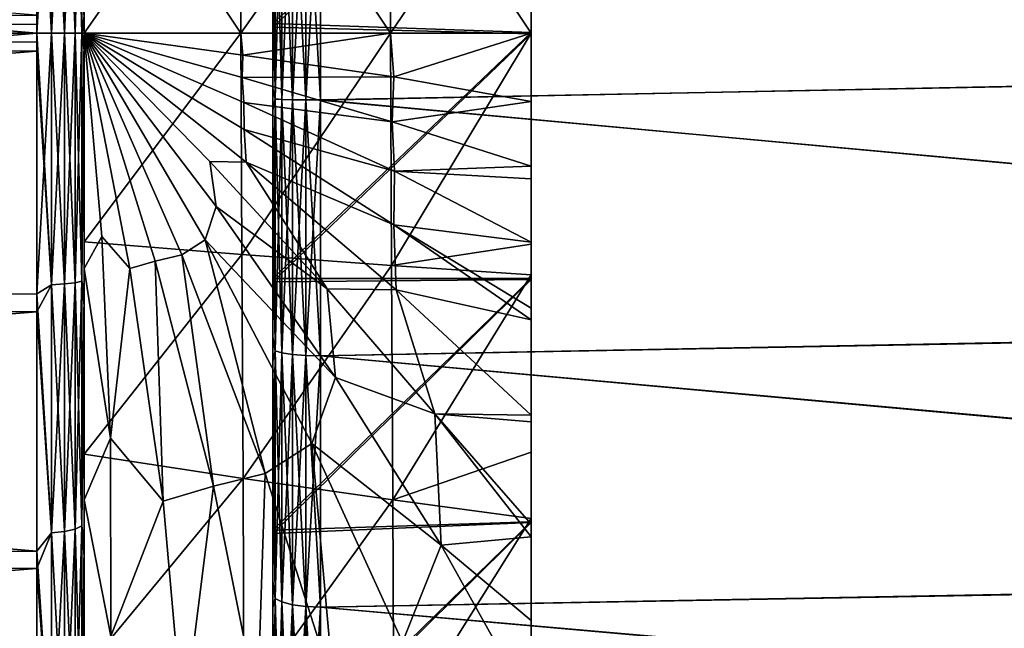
# Model space of a CAD drawing. Header units: metres. Extents: x 59 to 132, y -85 to 85.
# Tile 14 of 35: x 103 to 114, y -6 to 0. Entities that reach past the tile are written whole.
import ezdxf

# ---------------------------------------------------------------- set-up
doc = ezdxf.new("R2010")
doc.units = ezdxf.units.M
doc.layers.add('solid_21424500', color=7, linetype='CONTINUOUS')

msp = doc.modelspace()

# ---------------------------------------------------------------- linework, layer by layer
at = {"layer": 'solid_21424500'}
for points in [[(108.736504, 12.325272, 17.818939), (108.736504, 2.196458, 17.332869), (108.736504, 0, 17.471716)], [(108.736504, -12.298341, 17.837694), (108.736504, 12.325272, 17.818939), (108.736504, 0, 17.471716)], [(108.736504, -12.298341, 17.837694), (108.736504, 10.074812, 19.181723), (108.736504, 12.325272, 17.818939)], [(108.736504, 12.298341, -17.837694), (108.736504, 0, -17.471716), (108.736504, 2.207657, -17.331434)], [(108.736504, 12.298341, -17.837694), (108.736504, -12.325272, -17.818939), (108.736504, 0, -17.471716)], [(108.736504, 12.298341, -17.837694), (108.736504, -10.074812, -19.181723), (108.736504, -12.325272, -17.818939)], [(108.736504, 12.298341, -17.837694), (108.736504, 10.057593, -19.190788), (108.736504, -10.074812, -19.181723)], [(108.736504, -10.057593, 19.190788), (108.736504, 7.682582, 20.258234), (108.736504, 10.074812, 19.181723)], [(108.736504, -12.298341, 17.837694), (108.736504, -10.057593, 19.190788), (108.736504, 10.074812, 19.181723)], [(108.736504, 10.057593, -19.190788), (108.736504, -7.682582, -20.258234), (108.736504, -10.074812, -19.181723)], [(108.736504, 10.057593, -19.190788), (108.736504, 7.676403, -20.260729), (108.736504, -7.682582, -20.258234)], [(108.736504, -5.185718, 21.036776), (108.736504, 5.181987, 21.03776), (108.736504, 7.682582, 20.258234)], [(108.736504, -7.676403, 20.260729), (108.736504, -5.185718, 21.036776), (108.736504, 7.682582, 20.258234)], [(108.736504, -10.057593, 19.190788), (108.736504, -7.676403, 20.260729), (108.736504, 7.682582, 20.258234)], [(108.736504, 7.676403, -20.260729), (108.736504, 5.185718, -21.036776), (108.736504, -7.682582, -20.258234)], [(108.736504, 5.185718, -21.036776), (108.736504, -5.181987, -21.03776), (108.736504, -7.682582, -20.258234)], [(108.736504, 5.185718, -21.036776), (108.736504, 2.612678, -21.508501), (108.736504, -5.181987, -21.03776)], [(108.736504, -2.612678, 21.508501), (108.736504, 2.602266, 21.509672), (108.736504, 5.181987, 21.03776)], [(108.736504, -5.185718, 21.036776), (108.736504, -2.612678, 21.508501), (108.736504, 5.181987, 21.03776)], [(71.256592, 2.772344, 22.832304), (71.256592, 0, 23), (103.5, 0.190951, 22.999207)], [(71.256592, 2.772344, -22.832304), (103.5, 0, -23), (71.256592, 0, -23)], [(71.256592, 2.772344, -22.832304), (103.5, 2.765053, -22.833189), (103.5, 0, -23)], [(103.65406, 0, -22.975674), (103.5, 0, -23), (103.5, 2.765053, -22.833189)], [(103.65406, 2.667313, -22.82032), (103.65406, 0, -22.975674), (103.5, 2.765053, -22.833189)], [(104, 2.724599, -22.334095), (104, 0.00232, -22.499784), (103.975525, 2.630028, -22.501328)], [(104, 2.490989, -20.452543), (104, 0.00232, -22.499784), (104, 2.724599, -22.334095)], [(106, 2.807757, -22.223089), (106, 0.103065, -22.399103), (108.736504, 2.612678, -21.508501)], [(106, 1.85112, -22.418625), (106, 0.103065, -22.399103), (106, 2.807757, -22.223089)], [(106, 0.06335, 22.399336), (106, 2.762359, 22.22883), (108.736504, 2.602266, 21.509672)], [(106, 2.059585, 22.400526), (106, 2.762359, 22.22883), (106, 0.06335, 22.399336)], [(103.65406, 2.667313, 22.82032), (103.5, 0.095476, 22.999802), (103.5, 0, 23)], [(103.65406, 0, 22.975674), (103.65406, 2.667313, 22.82032), (103.5, 0, 23)], [(103.65406, 2.667313, 22.82032), (103.5, 0.190951, 22.999207), (103.5, 0.095476, 22.999802)], [(103.79364, 0, -22.904694), (103.65406, 0, -22.975674), (103.65406, 2.667313, -22.82032)], [(103.79364, 2.659073, -22.749819), (103.79364, 0, -22.904694), (103.65406, 2.667313, -22.82032)], [(103.79364, 2.659073, 22.749819), (103.65406, 2.667313, 22.82032), (103.65406, 0, 22.975674)], [(103.79364, 2.659073, 22.749819), (103.65406, 0, 22.975674), (103.79364, 0, 22.904694)], [(103.904419, 2.646224, 22.639894), (103.79364, 2.659073, 22.749819), (103.79364, 0, 22.904694)], [(103.904419, 0, -22.79402), (103.79364, 0, -22.904694), (103.79364, 2.659073, -22.749819)], [(103.904419, 2.646224, -22.639894), (103.904419, 0, -22.79402), (103.79364, 2.659073, -22.749819)], [(103.904419, 2.646224, 22.639894), (103.79364, 0, 22.904694), (103.904419, 0, 22.79402)], [(103.904419, 2.646224, 22.639894), (103.904419, 0, 22.79402), (103.975525, 2.630028, 22.501328)], [(103.904419, 2.646224, -22.639894), (103.975525, 2.630028, -22.501328), (103.975525, 0, -22.654509)], [(103.904419, 2.646224, -22.639894), (103.975525, 0, -22.654509), (103.904419, 0, -22.79402)], [(103.904419, 0, 22.79402), (103.975525, 0, 22.654509), (103.975525, 2.630028, 22.501328)], [(103.975525, 2.630028, 22.501328), (103.975525, 0, 22.654509), (104, 0.181483, 22.49976)], [(104, 0.00232, -22.499784), (103.975525, 0, -22.654509), (103.975525, 2.630028, -22.501328)], [(106, 0.103065, -22.399103), (108.736504, 0.006306, -21.666183), (108.736504, 2.612678, -21.508501)], [(108.736504, 2.612678, -21.508501), (108.736504, -2.602266, -21.509672), (108.736504, -5.181987, -21.03776)], [(108.736504, 2.612678, -21.508501), (108.736504, 0.006306, -21.666183), (108.736504, -2.602266, -21.509672)], [(104, 2.504556, 20.450762), (104, 0.181483, 22.49976), (104, 0.093894, 22.49976)], [(104, 0, 20.603952), (104, 2.504556, 20.450762), (104, 0.093894, 22.49976)], [(105.661659, 2.373663, 19.548876), (104, 2.504556, 20.450762), (104, 0, 20.603952)], [(106, 0.06335, 22.399336), (108.736504, 2.602266, 21.509672), (108.736504, -0.006306, 21.666183)], [(130.952866, -0.223223, 22.781147), (130.956573, 2.507928, 22.643747), (106.504364, 2.012218, 22.907391)], [(108.736504, -2.612678, 21.508501), (108.736504, -0.006306, 21.666183), (108.736504, 2.602266, 21.509672)], [(104, 2.490989, -20.452543), (104, 0, -20.603952), (104, 0.00232, -22.499784)], [(105.661659, 0, -19.692455), (104, 0, -20.603952), (104, 2.490989, -20.452543)], [(105.661659, 0, -19.692455), (104, 2.490989, -20.452543), (105.661659, 2.373663, -19.548876)], [(130.956497, 2.482831, -22.646513), (130.952866, -0.242492, -22.780949), (106.504364, 2.012451, -22.90737)], [(105.661659, 2.373663, 19.548876), (104, 0, 20.603952), (105.661659, 0, 19.692455)], [(105.661659, 2.373663, 19.548876), (105.661659, 0, 19.692455), (107.245705, 2.247409, 18.509079)], [(105.661659, 2.373663, -19.548876), (107.245705, 2.247409, -18.509079), (107.245705, 0, -18.645023)], [(105.661659, 0, -19.692455), (105.661659, 2.373663, -19.548876), (107.245705, 0, -18.645023)], [(105.661659, 0, 19.692455), (107.245705, 0, 18.645023), (107.245705, 2.247409, 18.509079)], [(108.736504, 2.196458, 17.332869), (107.245705, 2.247409, 18.509079), (107.245705, 0, 18.645023)], [(108.736504, 0, -17.471716), (107.245705, 0, -18.645023), (107.245705, 2.247409, -18.509079)], [(108.736504, 2.207657, -17.331434), (108.736504, 0, -17.471716), (107.245705, 2.247409, -18.509079)], [(108.736504, 2.196458, 17.332869), (107.245705, 0, 18.645023), (108.736504, 0, 17.471716)], [(106, -0.584656, 22.487967), (106, 2.059585, 22.400526), (106, 0.06335, 22.399336)], [(106.024742, 1.982003, 22.564075), (106, 2.059585, 22.400526), (106, -0.584656, 22.487967)], [(106.024742, 1.982347, -22.564045), (106.024742, -0.698199, -22.640192), (106, 1.85112, -22.418625)], [(106.096611, -0.702518, -22.780218), (106.024742, 1.982347, -22.564045), (106.096611, 1.994608, -22.703598)], [(106.096611, 1.994262, 22.703629), (106.024742, 1.982003, 22.564075), (106.024742, -0.698545, 22.640182)], [(106.096611, 1.994262, 22.703629), (106.024742, -0.698545, 22.640182), (106.096611, -0.702865, 22.780207)], [(106.096611, -0.702518, -22.780218), (106.024742, -0.698199, -22.640192), (106.024742, 1.982347, -22.564045)], [(106.096611, 1.994608, -22.703598), (106.208488, 2.004304, -22.813969), (106.208488, -0.705933, -22.890961)], [(106.096611, -0.702865, 22.780207), (106.208488, -0.706282, 22.890951), (106.208488, 2.003956, 22.813999)], [(106.096611, 1.994262, 22.703629), (106.096611, -0.702865, 22.780207), (106.208488, 2.003956, 22.813999)], [(106.096611, -0.702518, -22.780218), (106.096611, 1.994608, -22.703598), (106.208488, -0.705933, -22.890961)], [(106.208488, 2.004304, -22.813969), (106.349266, 2.010475, -22.884211), (106.349266, -0.708106, -22.961439)], [(106.208488, -0.706282, 22.890951), (106.349266, -0.708456, 22.96143), (106.349266, 2.010126, 22.884241)], [(106.208488, 2.003956, 22.813999), (106.208488, -0.706282, 22.890951), (106.349266, 2.010126, 22.884241)], [(106.208488, -0.705933, -22.890961), (106.208488, 2.004304, -22.813969), (106.349266, -0.708106, -22.961439)], [(106.349266, 2.010475, -22.884211), (106.504364, 2.012451, -22.90737), (106.504364, -0.708889, -22.984669)], [(106.349266, -0.708456, 22.96143), (106.504364, -0.709107, 22.984663), (106.504364, 2.012218, 22.907391)], [(106.349266, 2.010126, 22.884241), (106.349266, -0.708456, 22.96143), (106.504364, 2.012218, 22.907391)], [(106.349266, -0.708106, -22.961439), (106.349266, 2.010475, -22.884211), (106.504364, -0.708889, -22.984669)], [(130.952866, -0.242492, -22.780949), (106.504364, -0.708889, -22.984669), (106.504364, 2.012451, -22.90737)], [(130.952866, -0.223223, 22.781147), (106.504364, 2.012218, 22.907391), (106.504364, -0.709107, 22.984663)], [(106.024742, -0.698545, 22.640182), (106.024742, 1.982003, 22.564075), (106, -0.584656, 22.487967)], [(106, 1.85112, -22.418625), (106, -0.817205, -22.480452), (106, 0.103065, -22.399103)], [(106.024742, -0.698199, -22.640192), (106, -0.817205, -22.480452), (106, 1.85112, -22.418625)], [(103.5, 0.095476, 22.999802), (103.5, 0.190951, 22.999207), (71.256592, 0, 23)], [(103.975525, 0, 22.654509), (104, 0.093894, 22.49976), (104, 0.181483, 22.49976)], [(103.5, 0.095476, 22.999802), (71.256592, 0, 23), (103.5, 0, 23)], [(103.5, 0, 23), (71.256592, 0, 23), (71.256592, -2.772344, 22.832304)], [(103.5, -2.765053, 22.833189), (103.5, 0, 23), (71.256592, -2.772344, 22.832304)], [(103.5, -0.190951, -22.999207), (71.256592, -2.772344, -22.832304), (71.256592, 0, -23)], [(103.5, -0.095476, -22.999802), (103.5, -0.190951, -22.999207), (71.256592, 0, -23)], [(103.5, 0, -23), (103.5, -0.095476, -22.999802), (71.256592, 0, -23)], [(103.65406, 0, 22.975674), (103.5, 0, 23), (103.5, -2.765053, 22.833189)], [(103.65406, -2.667313, 22.82032), (103.65406, 0, 22.975674), (103.5, -2.765053, 22.833189)], [(103.65406, -2.667313, -22.82032), (103.5, -0.095476, -22.999802), (103.5, 0, -23)], [(103.65406, -2.667313, -22.82032), (103.5, 0, -23), (103.65406, 0, -22.975674)], [(103.79364, -2.659073, -22.749819), (103.65406, 0, -22.975674), (103.79364, 0, -22.904694)], [(103.65406, -2.667313, 22.82032), (103.79364, 0, 22.904694), (103.65406, 0, 22.975674)], [(103.79364, -2.659073, 22.749819), (103.79364, 0, 22.904694), (103.65406, -2.667313, 22.82032)], [(103.79364, -2.659073, 22.749819), (103.904419, 0, 22.79402), (103.79364, 0, 22.904694)], [(103.904419, -2.646224, -22.639894), (103.79364, 0, -22.904694), (103.904419, 0, -22.79402)], [(103.904419, -2.646224, -22.639894), (103.79364, -2.659073, -22.749819), (103.79364, 0, -22.904694)], [(103.904419, -2.646224, 22.639894), (103.904419, 0, 22.79402), (103.79364, -2.659073, 22.749819)], [(103.904419, -2.646224, 22.639894), (103.975525, 0, 22.654509), (103.904419, 0, 22.79402)], [(103.975525, -2.630028, -22.501328), (103.904419, 0, -22.79402), (103.975525, 0, -22.654509)], [(103.975525, 0, 22.654509), (104, -0.002585, 22.49976), (104, 0.093894, 22.49976)], [(104, -0.093893, -22.499784), (103.975525, 0, -22.654509), (104, 0.00232, -22.499784)], [(104, -0.181239, -22.499784), (103.975525, 0, -22.654509), (104, -0.093893, -22.499784)], [(103.975525, -2.630028, -22.501328), (103.975525, 0, -22.654509), (104, -0.181239, -22.499784)], [(104, 0, 20.603952), (104, 0.093894, 22.49976), (104, -0.002585, 22.49976)], [(104, 0, -20.603952), (104, -0.093893, -22.499784), (104, 0.00232, -22.499784)], [(104, -2.49676, -20.452095), (104, -0.093893, -22.499784), (104, 0, -20.603952)], [(104.187164, -2.156871, -20.396313), (104, -2.49676, -20.452095), (104, 0, -20.603952)], [(105.682205, -0.232836, -19.678665), (104, 0, -20.603952), (105.661659, 0, -19.692455)], [(105.035072, -2.350302, -19.919033), (104, 0, -20.603952), (105.284309, -2.19059, -19.794441)], [(105.397865, -1.836519, -19.764103), (105.284309, -2.19059, -19.794441), (104, 0, -20.603952)], [(104.754532, -2.416623, -20.067104), (104, 0, -20.603952), (105.035072, -2.350302, -19.919033)], [(105.333458, -1.360007, -19.84025), (105.397865, -1.836519, -19.764103), (104, 0, -20.603952)], [(105.718094, -1.367951, -19.610638), (105.333458, -1.360007, -19.84025), (104, 0, -20.603952)], [(105.695839, -1.021471, -19.645252), (105.718094, -1.367951, -19.610638), (104, 0, -20.603952)], [(105.692055, -0.734184, -19.660379), (105.695839, -1.021471, -19.645252), (104, 0, -20.603952)], [(105.675079, -0.471303, -19.678709), (105.692055, -0.734184, -19.660379), (104, 0, -20.603952)], [(105.682205, -0.232836, -19.678665), (105.675079, -0.471303, -19.678709), (104, 0, -20.603952)], [(104.485107, -2.495547, -20.202543), (104, 0, -20.603952), (104.754532, -2.416623, -20.067104)], [(104.187164, -2.156871, -20.396313), (104, 0, -20.603952), (104.485107, -2.495547, -20.202543)], [(106, 0.103065, -22.399103), (106, -2.599383, -22.248514), (108.736504, 0.006306, -21.666183)], [(106, -3.481039, -22.224485), (106, -2.599383, -22.248514), (106, 0.103065, -22.399103)], [(106, -0.817205, -22.480452), (106, -3.481039, -22.224485), (106, 0.103065, -22.399103)], [(106, -2.635266, 22.244225), (106, 0.06335, 22.399336), (108.736504, -0.006306, 21.666183)], [(106, -3.223547, 22.262957), (106, 0.06335, 22.399336), (106, -2.635266, 22.244225)], [(106, -3.223547, 22.262957), (106, -0.584656, 22.487967), (106, 0.06335, 22.399336)], [(106, -2.599383, -22.248514), (108.736504, -2.602266, -21.509672), (108.736504, 0.006306, -21.666183)], [(107.257721, -2.462229, 18.472969), (108.736504, 0, 17.471716), (107.245705, 0, 18.645023)], [(107.280243, -0.464026, -18.614244), (107.245705, 0, -18.645023), (108.736504, 0, -17.471716)], [(107.257721, -2.462229, 18.472969), (108.736504, -2.237816, 17.32777), (108.736504, 0, 17.471716)], [(107.280243, -0.464026, -18.614244), (108.736504, 0, -17.471716), (108.736504, -0.723453, -17.455524)], [(108.736504, -2.237816, 17.32777), (108.736504, -12.298341, 17.837694), (108.736504, 0, 17.471716)], [(108.736504, -0.723453, -17.455524), (108.736504, 0, -17.471716), (108.736504, -12.325272, -17.818939)], [(103.65406, -2.667313, -22.82032), (103.5, -0.190951, -22.999207), (103.5, -0.095476, -22.999802)], [(103.79364, -2.659073, -22.749819), (103.65406, -2.667313, -22.82032), (103.65406, 0, -22.975674)], [(103.904419, -2.646224, 22.639894), (103.975525, -2.630028, 22.501328), (103.975525, 0, 22.654509)], [(103.904419, -2.646224, -22.639894), (103.904419, 0, -22.79402), (103.975525, -2.630028, -22.501328)], [(103.975525, -2.630028, 22.501328), (104, -0.002585, 22.49976), (103.975525, 0, 22.654509)], [(103.975525, -2.630028, 22.501328), (104, -2.724661, 22.334089), (104, -0.002585, 22.49976)], [(104, -2.21248, 20.48802), (104, 0, 20.603952), (104, -0.002585, 22.49976)], [(105.661659, 0, 19.692455), (104, 0, 20.603952), (104, -2.21248, 20.48802)], [(105.671967, -2.347665, 19.545748), (105.661659, 0, 19.692455), (104, -2.21248, 20.48802)], [(104, -2.21248, 20.48802), (104, -0.002585, 22.49976), (104, -2.724661, 22.334089)], [(104, -2.49676, -20.452095), (104, -0.181239, -22.499784), (104, -0.093893, -22.499784)], [(105.671967, -2.347665, 19.545748), (107.245705, 0, 18.645023), (105.661659, 0, 19.692455)], [(105.682205, -0.232836, -19.678665), (105.661659, 0, -19.692455), (107.245705, 0, -18.645023)], [(105.671967, -2.347665, 19.545748), (107.257721, -2.462229, 18.472969), (107.245705, 0, 18.645023)], [(105.682205, -0.232836, -19.678665), (107.245705, 0, -18.645023), (107.280243, -0.464026, -18.614244)], [(106, -2.635266, 22.244225), (108.736504, -0.006306, 21.666183), (108.736504, -2.612678, 21.508501)], [(103.5, -0.190951, -22.999207), (103.5, -2.954523, -22.809444), (71.256592, -2.772344, -22.832304)], [(103.65406, -2.667313, -22.82032), (103.5, -2.954523, -22.809444), (103.5, -0.190951, -22.999207)], [(103.975525, -2.630028, -22.501328), (104, -0.181239, -22.499784), (104, -2.892863, -22.313019)], [(104, -2.49676, -20.452095), (104, -2.892863, -22.313019), (104, -0.181239, -22.499784)], [(105.682205, -0.232836, -19.678665), (107.280243, -0.464026, -18.614244), (105.675079, -0.471303, -19.678709)], [(130.957977, -2.948258, 22.590622), (130.952866, -0.223223, 22.781147), (106.504364, -0.709107, 22.984663)], [(130.952866, -0.242492, -22.780949), (130.958038, -2.965708, -22.588337), (106.504364, -0.708889, -22.984669)], [(107.280243, -0.464026, -18.614244), (107.262802, -0.939146, -18.608978), (105.675079, -0.471303, -19.678709)], [(105.675079, -0.471303, -19.678709), (107.262802, -0.939146, -18.608978), (105.692055, -0.734184, -19.660379)], [(107.280243, -0.464026, -18.614244), (108.736504, -0.723453, -17.455524), (107.262802, -0.939146, -18.608978)], [(106.024742, -0.698545, 22.640182), (106, -0.584656, 22.487967), (106, -3.223547, 22.262957)], [(106.024742, -0.698199, -22.640192), (106.024742, -3.36896, -22.399015), (106, -0.817205, -22.480452)], [(106.024742, -3.369302, 22.398964), (106.024742, -0.698545, 22.640182), (106, -3.223547, 22.262957)], [(106.096611, -3.389796, -22.53755), (106.024742, -3.36896, -22.399015), (106.024742, -0.698199, -22.640192)], [(106.096611, -3.389796, -22.53755), (106.024742, -0.698199, -22.640192), (106.096611, -0.702518, -22.780218)], [(106.096611, -0.702865, 22.780207), (106.024742, -0.698545, 22.640182), (106.024742, -3.369302, 22.398964)], [(106.096611, -0.702865, 22.780207), (106.024742, -3.369302, 22.398964), (106.096611, -3.39014, 22.537498)], [(106.096611, -0.702518, -22.780218), (106.208488, -0.705933, -22.890961), (106.208488, -3.406276, -22.647114)], [(106.096611, -3.389796, -22.53755), (106.096611, -0.702518, -22.780218), (106.208488, -3.406276, -22.647114)], [(106.096611, -0.702865, 22.780207), (106.096611, -3.39014, 22.537498), (106.208488, -0.706282, 22.890951)], [(106.096611, -3.39014, 22.537498), (106.208488, -3.406621, 22.64706), (106.208488, -0.706282, 22.890951)], [(106.208488, -0.705933, -22.890961), (106.349266, -0.708106, -22.961439), (106.349266, -3.416763, -22.716841)], [(106.208488, -3.406276, -22.647114), (106.208488, -0.705933, -22.890961), (106.349266, -3.416763, -22.716841)], [(106.208488, -0.706282, 22.890951), (106.208488, -3.406621, 22.64706), (106.349266, -0.708456, 22.96143)], [(106.208488, -3.406621, 22.64706), (106.349266, -3.417109, 22.716789), (106.349266, -0.708456, 22.96143)], [(106.349266, -0.708106, -22.961439), (106.504364, -0.708889, -22.984669), (106.504364, -3.420294, -22.739815)], [(106.349266, -3.416763, -22.716841), (106.349266, -0.708106, -22.961439), (106.504364, -3.420294, -22.739815)], [(106.349266, -0.708456, 22.96143), (106.349266, -3.417109, 22.716789), (106.504364, -0.709107, 22.984663)], [(106.349266, -3.417109, 22.716789), (106.504364, -3.420493, 22.739784), (106.504364, -0.709107, 22.984663)], [(130.958038, -2.965708, -22.588337), (106.504364, -3.420294, -22.739815), (106.504364, -0.708889, -22.984669)], [(130.957977, -2.948258, 22.590622), (106.504364, -0.709107, 22.984663), (106.504364, -3.420493, 22.739784)], [(107.262802, -0.939146, -18.608978), (108.736504, -0.723453, -17.455524), (108.736504, -1.411557, -17.414928)], [(108.736504, -1.411557, -17.414928), (108.736504, -0.723453, -17.455524), (108.736504, -12.325272, -17.818939)], [(107.262802, -0.939146, -18.608978), (107.287437, -1.462411, -18.557276), (105.692055, -0.734184, -19.660379)], [(105.692055, -0.734184, -19.660379), (107.287437, -1.462411, -18.557276), (105.695839, -1.021471, -19.645252)], [(106.024742, -3.36896, -22.399015), (106, -3.481039, -22.224485), (106, -0.817205, -22.480452)], [(107.287437, -1.462411, -18.557276), (107.282677, -2.033599, -18.50687), (105.695839, -1.021471, -19.645252)], [(105.695839, -1.021471, -19.645252), (107.282677, -2.033599, -18.50687), (105.718094, -1.367951, -19.610638)], [(107.262802, -0.939146, -18.608978), (108.736504, -1.411557, -17.414928), (107.287437, -1.462411, -18.557276)], [(105.718094, -1.367951, -19.610638), (106.574936, -2.709188, -18.918612), (105.333458, -1.360007, -19.84025)], [(105.333458, -1.360007, -19.84025), (106.574936, -2.709188, -18.918612), (105.397865, -1.836519, -19.764103)], [(107.282677, -2.033599, -18.50687), (107.305054, -2.720878, -18.401947), (105.718094, -1.367951, -19.610638)], [(105.718094, -1.367951, -19.610638), (107.305054, -2.720878, -18.401947), (106.574936, -2.709188, -18.918612)], [(107.287437, -1.462411, -18.557276), (108.736504, -1.411557, -17.414928), (108.736504, -1.545284, -17.403584)], [(108.736504, -1.545284, -17.403584), (108.736504, -1.411557, -17.414928), (108.736504, -12.325272, -17.818939)], [(107.287437, -1.462411, -18.557276), (108.736504, -2.21733, -17.33021), (107.282677, -2.033599, -18.50687)], [(107.287437, -1.462411, -18.557276), (108.736504, -1.545284, -17.403584), (108.736504, -2.21733, -17.33021)], [(108.736504, -1.545284, -17.403584), (108.736504, -12.325272, -17.818939), (108.736504, -14.3864, -16.200062)], [(108.736504, -2.21733, -17.33021), (108.736504, -1.545284, -17.403584), (108.736504, -14.3864, -16.200062)], [(105.397865, -1.836519, -19.764103), (106.663231, -3.652095, -18.698885), (105.284309, -2.19059, -19.794441)], [(106.574936, -2.709188, -18.918612), (106.663231, -3.652095, -18.698885), (105.397865, -1.836519, -19.764103)], [(107.282677, -2.033599, -18.50687), (108.736504, -2.21733, -17.33021), (108.736504, -2.916389, -17.226603)], [(107.282677, -2.033599, -18.50687), (108.736504, -2.916389, -17.226603), (108.736504, -3.039438, -17.205166)], [(107.282677, -2.033599, -18.50687), (108.736504, -3.039438, -17.205166), (107.305054, -2.720878, -18.401947)], [(104.281258, -4.294455, -20.006292), (104, -2.49676, -20.452095), (104.187164, -2.156871, -20.396313)], [(104.281258, -4.294455, -20.006292), (104.187164, -2.156871, -20.396313), (104.485107, -2.495547, -20.202543)], [(105.919815, -4.669218, -18.968109), (105.035072, -2.350302, -19.919033), (105.284309, -2.19059, -19.794441)], [(106.663231, -3.652095, -18.698885), (106.414116, -4.351766, -18.71913), (105.284309, -2.19059, -19.794441)], [(105.919815, -4.669218, -18.968109), (105.284309, -2.19059, -19.794441), (106.414116, -4.351766, -18.71913)], [(104, -2.305592, 20.477608), (104, -2.21248, 20.48802), (104, -2.724661, 22.334089)], [(104, -4.46354, 20.113016), (104, -2.21248, 20.48802), (104, -2.305592, 20.477608)], [(105.671967, -2.347665, 19.545748), (104, -2.21248, 20.48802), (104, -4.46354, 20.113016)], [(107.257721, -2.462229, 18.472969), (108.736504, -2.562886, 17.282669), (108.736504, -2.237816, 17.32777)], [(108.736504, -2.916389, -17.226603), (108.736504, -2.21733, -17.33021), (108.736504, -14.3864, -16.200062)], [(108.736504, -2.237816, 17.32777), (108.736504, -2.562886, 17.282669), (108.736504, -12.298341, 17.837694)], [(104, -4.46354, 20.113016), (104, -2.305592, 20.477608), (104, -2.724661, 22.334089)], [(105.684578, -4.722368, 19.103579), (105.671967, -2.347665, 19.545748), (104, -4.46354, 20.113016)], [(105.370102, -4.80265, -19.27619), (104.754532, -2.416623, -20.067104), (105.035072, -2.350302, -19.919033)], [(105.370102, -4.80265, -19.27619), (105.035072, -2.350302, -19.919033), (105.919815, -4.669218, -18.968109)], [(105.684578, -4.722368, 19.103579), (107.257721, -2.462229, 18.472969), (105.671967, -2.347665, 19.545748)], [(104, -2.49676, -20.452095), (104, -4.946681, -20.000683), (104, -2.892863, -22.313019)], [(104.281258, -4.294455, -20.006292), (104, -4.946681, -20.000683), (104, -2.49676, -20.452095)], [(104.281258, -4.294455, -20.006292), (104.485107, -2.495547, -20.202543), (104.836151, -4.959845, -19.548155)], [(104.836151, -4.959845, -19.548155), (104.485107, -2.495547, -20.202543), (104.754532, -2.416623, -20.067104)], [(104.836151, -4.959845, -19.548155), (104.754532, -2.416623, -20.067104), (105.370102, -4.80265, -19.27619)], [(105.684578, -4.722368, 19.103579), (107.271561, -4.94726, 17.957296), (107.257721, -2.462229, 18.472969)], [(107.271561, -4.94726, 17.957296), (108.736504, -2.562886, 17.282669), (107.257721, -2.462229, 18.472969)], [(106, -2.599383, -22.248514), (106, -5.267527, -21.771618), (108.736504, -2.602266, -21.509672)], [(106, -3.481039, -22.224485), (106, -5.267527, -21.771618), (106, -2.599383, -22.248514)], [(106, -5.267527, -21.771618), (108.736504, -5.181987, -21.03776), (108.736504, -2.602266, -21.509672)], [(107.271561, -4.94726, 17.957296), (108.736504, -4.441813, 16.897625), (108.736504, -2.562886, 17.282669)], [(108.736504, -2.562886, 17.282669), (108.736504, -4.441813, 16.897625), (108.736504, -12.298341, 17.837694)], [(103.65406, -5.298555, 22.356361), (103.65406, -2.667313, 22.82032), (103.5, -2.765053, 22.833189)], [(103.65406, -2.667313, -22.82032), (103.65406, -5.298555, -22.356361), (103.5, -2.954523, -22.809444)], [(103.79364, -2.659073, 22.749819), (103.65406, -2.667313, 22.82032), (103.65406, -5.298555, 22.356361)], [(103.79364, -5.282186, 22.287294), (103.79364, -2.659073, 22.749819), (103.65406, -5.298555, 22.356361)], [(103.79364, -2.659073, -22.749819), (103.79364, -5.282186, -22.287294), (103.65406, -2.667313, -22.82032)], [(103.79364, -5.282186, -22.287294), (103.65406, -5.298555, -22.356361), (103.65406, -2.667313, -22.82032)], [(103.904419, -2.646224, 22.639894), (103.79364, -2.659073, 22.749819), (103.79364, -5.282186, 22.287294)], [(103.904419, -5.256663, 22.179604), (103.904419, -2.646224, 22.639894), (103.79364, -5.282186, 22.287294)], [(103.904419, -2.646224, -22.639894), (103.904419, -5.256663, -22.179604), (103.79364, -2.659073, -22.749819)], [(103.904419, -5.256663, -22.179604), (103.79364, -5.282186, -22.287294), (103.79364, -2.659073, -22.749819)], [(103.904419, -2.646224, -22.639894), (103.975525, -2.630028, -22.501328), (103.975525, -5.224489, -22.043854)], [(103.904419, -5.256663, 22.179604), (103.975525, -5.224489, 22.043854), (103.975525, -2.630028, 22.501328)], [(103.904419, -5.256663, 22.179604), (103.975525, -2.630028, 22.501328), (103.904419, -2.646224, 22.639894)], [(103.904419, -2.646224, -22.639894), (103.975525, -5.224489, -22.043854), (103.904419, -5.256663, -22.179604)], [(103.975525, -5.224489, -22.043854), (103.975525, -2.630028, -22.501328), (104, -2.892863, -22.313019)], [(103.975525, -2.630028, 22.501328), (103.975525, -5.224489, 22.043854), (104, -2.724661, 22.334089)], [(106, -5.302652, 21.763159), (108.736504, -2.612678, 21.508501), (108.736504, -5.185718, 21.036776)], [(106, -5.302652, 21.763159), (106, -2.635266, 22.244225), (108.736504, -2.612678, 21.508501)], [(106, -3.223547, 22.262957), (106, -2.635266, 22.244225), (106, -5.302652, 21.763159)], [(107.305054, -2.720878, -18.401947), (107.714554, -4.036804, -17.846378), (106.574936, -2.709188, -18.918612)], [(106.574936, -2.709188, -18.918612), (107.714554, -4.036804, -17.846378), (106.663231, -3.652095, -18.698885)], [(103.5, -5.489997, 22.335173), (103.5, -2.765053, 22.833189), (71.256592, -2.772344, 22.832304)], [(103.5, -5.489997, 22.335173), (71.256592, -2.772344, 22.832304), (71.256592, -5.50426, 22.331661)], [(103.5, -2.954523, -22.809444), (71.256592, -5.50426, -22.331661), (71.256592, -2.772344, -22.832304)], [(103.65406, -5.298555, 22.356361), (103.5, -2.765053, 22.833189), (103.5, -5.489997, 22.335173)], [(103.975525, -5.224489, 22.043854), (104, -5.392231, 21.843704), (104, -2.724661, 22.334089)], [(104, -4.46354, 20.113016), (104, -2.724661, 22.334089), (104, -5.392231, 21.843704)], [(107.305054, -2.720878, -18.401947), (108.736504, -3.039438, -17.205166), (108.736504, -4.0511, -16.995493)], [(107.305054, -2.720878, -18.401947), (108.736504, -4.0511, -16.995493), (107.714554, -4.036804, -17.846378)], [(103.975525, -5.224489, -22.043854), (104, -2.892863, -22.313019), (104, -5.546425, -21.805159)], [(104, -4.946681, -20.000683), (104, -5.546425, -21.805159), (104, -2.892863, -22.313019)], [(108.736504, -3.039438, -17.205166), (108.736504, -2.916389, -17.226603), (108.736504, -14.3864, -16.200062)], [(103.5, -2.954523, -22.809444), (103.5, -5.675239, -22.288824), (71.256592, -5.50426, -22.331661)], [(103.65406, -5.298555, -22.356361), (103.5, -5.675239, -22.288824), (103.5, -2.954523, -22.809444)], [(130.971313, -5.629025, 22.075714), (130.957977, -2.948258, 22.590622), (106.504364, -3.420493, 22.739784)], [(130.958038, -2.965708, -22.588337), (130.971451, -5.648383, -22.070768), (106.504364, -3.420294, -22.739815)], [(108.736504, -4.0511, -16.995493), (108.736504, -3.039438, -17.205166), (108.736504, -14.3864, -16.200062)], [(106, -5.811049, 21.731594), (106, -3.223547, 22.262957), (106, -5.302652, 21.763159)], [(106.024742, -3.369302, 22.398964), (106, -3.223547, 22.262957), (106, -5.811049, 21.731594)], [(106.024742, -3.36896, -22.399015), (106.024742, -5.992501, -21.843895), (106, -3.481039, -22.224485)], [(106.024742, -5.992835, 21.843803), (106.024742, -3.369302, 22.398964), (106, -5.811049, 21.731594)], [(106.096611, -6.029564, -21.978994), (106.024742, -5.992501, -21.843895), (106.024742, -3.36896, -22.399015)], [(106.096611, -6.029564, -21.978994), (106.024742, -3.36896, -22.399015), (106.096611, -3.389796, -22.53755)], [(106.096611, -3.39014, 22.537498), (106.024742, -3.369302, 22.398964), (106.024742, -5.992835, 21.843803)], [(106.096611, -3.39014, 22.537498), (106.024742, -5.992835, 21.843803), (106.096611, -6.029899, 21.978903)], [(106.096611, -3.389796, -22.53755), (106.208488, -3.406276, -22.647114), (106.208488, -6.058876, -22.085842)], [(106.096611, -6.029564, -21.978994), (106.096611, -3.389796, -22.53755), (106.208488, -6.058876, -22.085842)], [(106.096611, -3.39014, 22.537498), (106.096611, -6.029899, 21.978903), (106.208488, -3.406621, 22.64706)], [(106.096611, -6.029899, 21.978903), (106.208488, -6.059213, 22.085751), (106.208488, -3.406621, 22.64706)], [(106.208488, -3.406276, -22.647114), (106.349266, -3.416763, -22.716841), (106.349266, -6.07753, -22.153843)], [(106.208488, -6.058876, -22.085842), (106.208488, -3.406276, -22.647114), (106.349266, -6.07753, -22.153843)], [(106.208488, -3.406621, 22.64706), (106.208488, -6.059213, 22.085751), (106.349266, -3.417109, 22.716789)], [(106.208488, -6.059213, 22.085751), (106.349266, -6.077868, 22.153749), (106.349266, -3.417109, 22.716789)], [(106.349266, -3.416763, -22.716841), (106.504364, -3.420294, -22.739815), (106.504364, -6.08376, -22.176235)], [(106.349266, -6.07753, -22.153843), (106.349266, -3.416763, -22.716841), (106.504364, -6.08376, -22.176235)], [(106.349266, -3.417109, 22.716789), (106.349266, -6.077868, 22.153749), (106.504364, -3.420493, 22.739784)], [(106.349266, -6.077868, 22.153749), (106.504364, -6.083937, 22.176188), (106.504364, -3.420493, 22.739784)], [(130.971451, -5.648383, -22.070768), (106.504364, -6.08376, -22.176235), (106.504364, -3.420294, -22.739815)], [(130.971313, -5.629025, 22.075714), (106.504364, -3.420493, 22.739784), (106.504364, -6.083937, 22.176188)], [(106, -3.481039, -22.224485), (106, -6.089128, -21.655258), (106, -5.267527, -21.771618)], [(106.024742, -5.992501, -21.843895), (106, -6.089128, -21.655258), (106, -3.481039, -22.224485)], [(106.663231, -3.652095, -18.698885), (107.781685, -5.426027, -17.420443), (106.414116, -4.351766, -18.71913)], [(107.714554, -4.036804, -17.846378), (107.781685, -5.426027, -17.420443), (106.663231, -3.652095, -18.698885)], [(107.714554, -4.036804, -17.846378), (108.736504, -4.0511, -16.995493), (108.736504, -4.12171, -16.978476)], [(107.714554, -4.036804, -17.846378), (108.736504, -4.12171, -16.978476), (108.736504, -5.206022, -16.678144)], [(107.714554, -4.036804, -17.846378), (108.736504, -5.206022, -16.678144), (108.736504, -5.337685, -16.63653)], [(107.714554, -4.036804, -17.846378), (108.736504, -5.337685, -16.63653), (107.781685, -5.426027, -17.420443)], [(108.736504, -4.12171, -16.978476), (108.736504, -4.0511, -16.995493), (108.736504, -14.3864, -16.200062)], [(108.736504, -5.206022, -16.678144), (108.736504, -4.12171, -16.978476), (108.736504, -14.3864, -16.200062)], [(104.281441, -6.393639, -19.43738), (104, -4.946681, -20.000683), (104.281258, -4.294455, -20.006292)], [(104.281441, -6.393639, -19.43738), (104.281258, -4.294455, -20.006292), (104.836151, -4.959845, -19.548155)], [(106.642426, -6.92578, -17.76388), (105.919815, -4.669218, -18.968109), (106.414116, -4.351766, -18.71913)], [(107.781685, -5.426027, -17.420443), (107.374252, -6.454505, -17.392454), (106.414116, -4.351766, -18.71913)], [(106.642426, -6.92578, -17.76388), (106.414116, -4.351766, -18.71913), (107.374252, -6.454505, -17.392454)], [(104, -4.62239, 20.077089), (104, -4.46354, 20.113016), (104, -5.392231, 21.843704)], [(104, -6.761181, 19.463421), (104, -4.46354, 20.113016), (104, -4.62239, 20.077089)], [(105.684578, -4.722368, 19.103579), (104, -4.46354, 20.113016), (104, -6.761181, 19.463421)], [(107.271561, -4.94726, 17.957296), (108.736504, -5.144264, 16.697227), (108.736504, -4.441813, 16.897625)], [(108.736504, -4.441813, 16.897625), (108.736504, -5.144264, 16.697227), (108.736504, -12.298341, 17.837694)], [(104, -6.761181, 19.463421), (104, -4.62239, 20.077089), (104, -5.392231, 21.843704)], [(105.838913, -7.127872, -18.24122), (105.370102, -4.80265, -19.27619), (105.919815, -4.669218, -18.968109)], [(105.838913, -7.127872, -18.24122), (105.919815, -4.669218, -18.968109), (106.642426, -6.92578, -17.76388)], [(105.694077, -7.1406, 18.331207), (105.684578, -4.722368, 19.103579), (104, -6.761181, 19.463421)], [(105.694077, -7.1406, 18.331207), (107.271561, -4.94726, 17.957296), (105.684578, -4.722368, 19.103579)], [(105.048729, -7.362034, -18.648981), (104.836151, -4.959845, -19.548155), (105.370102, -4.80265, -19.27619)], [(105.048729, -7.362034, -18.648981), (105.370102, -4.80265, -19.27619), (105.838913, -7.127872, -18.24122)], [(104, -4.946681, -20.000683), (104, -7.33853, -19.252741), (104, -5.546425, -21.805159)], [(104.281441, -6.393639, -19.43738), (104, -7.33853, -19.252741), (104, -4.946681, -20.000683)], [(104.281441, -6.393639, -19.43738), (104.836151, -4.959845, -19.548155), (105.048729, -7.362034, -18.648981)], [(105.694077, -7.1406, 18.331207), (107.282021, -7.465384, 17.056541), (107.271561, -4.94726, 17.957296)], [(107.282021, -7.465384, 17.056541), (108.736504, -5.144264, 16.697227), (107.271561, -4.94726, 17.957296)], [(106, -7.851557, -20.978256), (108.736504, -7.682582, -20.258234), (108.736504, -5.181987, -21.03776)], [(106, -5.267527, -21.771618), (106, -7.851557, -20.978256), (108.736504, -5.181987, -21.03776)], [(106, -7.888686, 20.964233), (108.736504, -5.185718, 21.036776), (108.736504, -7.676403, 20.260729)], [(106, -7.888686, 20.964233), (106, -5.302652, 21.763159), (108.736504, -5.185718, 21.036776)], [(107.282021, -7.465384, 17.056541), (108.736504, -6.573537, 16.187922), (108.736504, -5.144264, 16.697227)], [(108.736504, -5.144264, 16.697227), (108.736504, -14.354297, 16.228565), (108.736504, -12.298341, 17.837694)], [(108.736504, -5.144264, 16.697227), (108.736504, -6.573537, 16.187922), (108.736504, -14.354297, 16.228565)], [(108.736504, -5.337685, -16.63653), (108.736504, -5.206022, -16.678144), (108.736504, -14.3864, -16.200062)], [(103.65406, -7.858143, 21.590071), (103.65406, -5.298555, 22.356361), (103.5, -5.489997, 22.335173)], [(103.65406, -5.298555, -22.356361), (103.65406, -7.858143, -21.590071), (103.5, -5.675239, -22.288824)], [(103.79364, -5.282186, 22.287294), (103.65406, -5.298555, 22.356361), (103.65406, -7.858143, 21.590071)], [(103.79364, -7.833867, 21.523371), (103.79364, -5.282186, 22.287294), (103.65406, -7.858143, 21.590071)], [(103.79364, -5.282186, -22.287294), (103.79364, -7.833867, -21.523371), (103.65406, -5.298555, -22.356361)], [(103.79364, -7.833867, -21.523371), (103.65406, -7.858143, -21.590071), (103.65406, -5.298555, -22.356361)], [(103.904419, -5.256663, 22.179604), (103.79364, -5.282186, 22.287294), (103.79364, -7.833867, 21.523371)], [(103.904419, -7.796014, 21.419373), (103.904419, -5.256663, 22.179604), (103.79364, -7.833867, 21.523371)], [(103.904419, -5.256663, -22.179604), (103.904419, -7.796014, -21.419373), (103.79364, -5.282186, -22.287294)], [(103.904419, -7.796014, -21.419373), (103.79364, -7.833867, -21.523371), (103.79364, -5.282186, -22.287294)], [(103.904419, -5.256663, -22.179604), (103.975525, -5.224489, -22.043854), (103.975525, -7.748298, -21.288275)], [(103.904419, -7.796014, 21.419373), (103.975525, -7.748298, 21.288275), (103.975525, -5.224489, 22.043854)], [(103.904419, -7.796014, 21.419373), (103.975525, -5.224489, 22.043854), (103.904419, -5.256663, 22.179604)], [(103.904419, -5.256663, -22.179604), (103.975525, -7.748298, -21.288275), (103.904419, -7.796014, -21.419373)], [(103.975525, -7.748298, -21.288275), (103.975525, -5.224489, -22.043854), (104, -5.546425, -21.805159)], [(103.975525, -5.224489, 22.043854), (103.975525, -7.748298, 21.288275), (104, -5.392231, 21.843704)], [(106, -6.089128, -21.655258), (106, -7.851557, -20.978256), (106, -5.267527, -21.771618)], [(106, -5.811049, 21.731594), (106, -5.302652, 21.763159), (106, -7.888686, 20.964233)], [(103.975525, -7.748298, 21.288275), (104, -7.993359, 21.032206), (104, -5.392231, 21.843704)], [(104, -6.761181, 19.463421), (104, -5.392231, 21.843704), (104, -7.993359, 21.032206)], [(107.781685, -5.426027, -17.420443), (108.736504, -5.337685, -16.63653), (108.736504, -6.224511, -16.325407)], [(108.736504, -6.224511, -16.325407), (108.736504, -5.337685, -16.63653), (108.736504, -14.3864, -16.200062)], [(103.5, -8.135307, 21.513176), (103.5, -5.489997, 22.335173), (71.256592, -5.50426, 22.331661)], [(103.5, -8.135307, 21.513176), (71.256592, -5.50426, 22.331661), (71.256592, -8.155912, 21.505373)], [(103.5, -5.675239, -22.288824), (71.256592, -8.155912, -21.505373), (71.256592, -5.50426, -22.331661)], [(103.65406, -7.858143, 21.590071), (103.5, -5.489997, 22.335173), (103.5, -8.135307, 21.513176)], [(107.781685, -5.426027, -17.420443), (108.736504, -7.139551, -15.946522), (107.374252, -6.454505, -17.392454)], [(107.781685, -5.426027, -17.420443), (108.736504, -6.224511, -16.325407), (108.736504, -7.139551, -15.946522)], [(103.975525, -7.748298, -21.288275), (104, -5.546425, -21.805159), (104, -8.130963, -20.979425)], [(104, -7.33853, -19.252741), (104, -8.130963, -20.979425), (104, -5.546425, -21.805159)], [(130.992569, -8.227934, 21.244194), (130.971313, -5.629025, 22.075714), (106.504364, -6.083937, 22.176188)], [(103.5, -5.675239, -22.288824), (103.5, -8.313634, -21.444895), (71.256592, -8.155912, -21.505373)], [(103.65406, -7.858143, -21.590071), (103.5, -8.313634, -21.444895), (103.5, -5.675239, -22.288824)], [(130.971451, -5.648383, -22.070768), (130.992813, -8.252675, -21.234592), (106.504364, -6.08376, -22.176235)], [(106, -8.325056, 20.898418), (106, -5.811049, 21.731594), (106, -7.888686, 20.964233)], [(106.024742, -5.992835, 21.843803), (106, -5.811049, 21.731594), (106, -8.325056, 20.898418)], [(106.024742, -5.992501, -21.843895), (106.024742, -8.532052, -20.982609), (106, -6.089128, -21.655258)], [(106.024742, -8.532372, 20.982479), (106.024742, -5.992835, 21.843803), (106, -8.325056, 20.898418)], [(106.096611, -8.584821, -21.112383), (106.024742, -8.532052, -20.982609), (106.024742, -5.992501, -21.843895)], [(106.096611, -8.584821, -21.112383), (106.024742, -5.992501, -21.843895), (106.096611, -6.029564, -21.978994)], [(106.096611, -6.029899, 21.978903), (106.024742, -5.992835, 21.843803), (106.024742, -8.532372, 20.982479)], [(106.096611, -6.029899, 21.978903), (106.024742, -8.532372, 20.982479), (106.096611, -8.585143, 21.112251)], [(106.096611, -6.029564, -21.978994), (106.208488, -6.058876, -22.085842), (106.208488, -8.626555, -21.215017)], [(106.096611, -8.584821, -21.112383), (106.096611, -6.029564, -21.978994), (106.208488, -8.626555, -21.215017)], [(106.096611, -6.029899, 21.978903), (106.096611, -8.585143, 21.112251), (106.208488, -6.059213, 22.085751)], [(106, -6.089128, -21.655258), (106, -8.611038, -20.782034), (106, -7.851557, -20.978256)], [(106.024742, -8.532052, -20.982609), (106, -8.611038, -20.782034), (106, -6.089128, -21.655258)], [(106.096611, -8.585143, 21.112251), (106.208488, -8.626879, 21.214886), (106.208488, -6.059213, 22.085751)], [(106.208488, -6.058876, -22.085842), (106.349266, -6.07753, -22.153843), (106.349266, -8.653115, -21.280336)], [(106.208488, -8.626555, -21.215017), (106.208488, -6.058876, -22.085842), (106.349266, -8.653115, -21.280336)], [(106.208488, -6.059213, 22.085751), (106.208488, -8.626879, 21.214886), (106.349266, -6.077868, 22.153749)], [(106.208488, -8.626879, 21.214886), (106.349266, -8.65344, 21.280205), (106.349266, -6.077868, 22.153749)], [(106.349266, -6.07753, -22.153843), (106.504364, -6.08376, -22.176235), (106.504364, -8.661955, -21.301832)], [(106.349266, -8.653115, -21.280336), (106.349266, -6.07753, -22.153843), (106.504364, -8.661955, -21.301832)], [(106.349266, -6.077868, 22.153749), (106.349266, -8.65344, 21.280205), (106.504364, -6.083937, 22.176188)], [(106.349266, -8.65344, 21.280205), (106.504364, -8.66211, 21.301769), (106.504364, -6.083937, 22.176188)], [(130.992813, -8.252675, -21.234592), (106.504364, -8.661955, -21.301832), (106.504364, -6.08376, -22.176235)], [(130.992569, -8.227934, 21.244194), (106.504364, -6.083937, 22.176188), (106.504364, -8.66211, 21.301769)], [(108.736504, -7.139551, -15.946522), (108.736504, -6.224511, -16.325407), (108.736504, -14.3864, -16.200062)]]:
    msp.add_3dface(points, dxfattribs=at)

doc.saveas('drawing.dxf')
